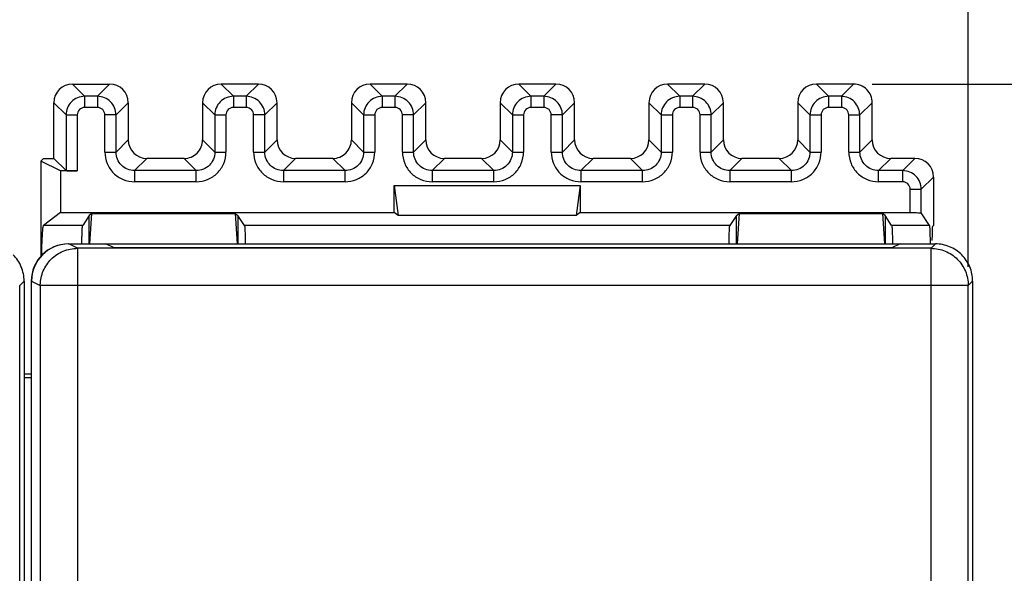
# Model space of a CAD drawing. Header units: millimetres. Extents: x 0 to 420, y 0 to 297.
# Tile 122 of 124: x 360 to 387, y 221 to 236. Entities that reach past the tile are written whole.
import ezdxf

# ---------------------------------------------------------------- set-up
doc = ezdxf.new("R2010")
doc.units = ezdxf.units.MM
doc.header["$LTSCALE"] = 23.1
doc.layers.get('0').update_dxf_attribs({"linetype": 'CONTINUOUS'})
doc.styles.get("Standard").update_dxf_attribs({"font": 'txt', "width": 0.85})
doc.dimstyles.new('DIMSTYLE_1', dxfattribs={"dimtxt": 3.5, "dimasz": 3.5, "dimexe": 1, "dimexo": 0.5, "dimgap": 0.875, "dimtad": 1, "dimdec": 0, "dimdsep": 46, "dimtxsty": 'STANDARD', "dimblk": '_FILLED', "dimblk1": '_FILLED', "dimblk2": '_FILLED', "dimcen": 0.09, "dimadec": 4, "dimazin": 2, "dimtp": 0.2, "dimtm": 0.2, "dimtfac": 1, "dimtdec": 0, "dimtofl": 0, "dimtmove": 0, "dimatfit": 3, "dimldrblk": '_FILLED', "dimfxl": 1, "dimtolj": 1, "dimarcsym": 0})
doc.dimstyles.new('DIMSTYLE_2', dxfattribs={"dimtxt": 3.5, "dimasz": 3.5, "dimexe": 1, "dimexo": 0.5, "dimgap": 0.875, "dimtad": 1, "dimdec": 4, "dimdsep": 46, "dimtxsty": 'STANDARD', "dimblk": '_FILLED', "dimblk1": '_FILLED', "dimblk2": '_FILLED', "dimcen": 0.09, "dimadec": 4, "dimazin": 2, "dimtp": 0.15, "dimtm": 0.15, "dimtfac": 1, "dimtdec": 4, "dimtofl": 0, "dimtmove": 0, "dimatfit": 3, "dimldrblk": '_FILLED', "dimfxl": 1, "dimtolj": 1, "dimarcsym": 0})

# ---------------------------------------------------------------- blocks, each defined once
blk = doc.blocks.new('_FILLED')
at = {"color": 0, "linetype": 'BYBLOCK'}
blk.add_solid([(0, 0), (-1, 0.1429), (-1, -0.1429)], dxfattribs=at)
blk = doc.blocks.new('*D0')
at = {"color": 2, "linetype": 'CONTINUOUS'}
for p, q in [((181.376, 219.968), (181.376, 252.504)), ((385.759, 229.27), (385.759, 252.504)), ((181.376, 251.504), (283.567, 251.504)), ((385.759, 251.504), (283.567, 251.504))]:
    blk.add_line(p, q, dxfattribs=at)
at = {"color": 2, "linetype": 'CONTINUOUS', "xscale": 3.5, "yscale": 3.5, "zscale": 3.5, "rotation": 180}
blk.add_blockref('_FILLED', (181.376, 251.504), dxfattribs=at)
at = {"color": 2, "linetype": 'CONTINUOUS', "xscale": 3.5, "yscale": 3.5, "zscale": 3.5}
blk.add_blockref('_FILLED', (385.759, 251.504), dxfattribs=at)
at = {"color": 2, "linetype": 'CONTINUOUS', "insert": (283.567, 255.879), "char_height": 3.5, "width": 12.375, "attachment_point": 2, "line_spacing_factor": 0.9}
blk.add_mtext('204', dxfattribs=at)
blk = doc.blocks.new('*D3')
at = {"color": 2, "linetype": 'CONTINUOUS'}
for p, q in [((383.176, 234.188), (403.9, 234.188)), ((402.9, 234.188), (402.9, 184.438)), ((402.9, 134.688), (402.9, 184.438)), ((380.987, 134.688), (403.9, 134.688))]:
    blk.add_line(p, q, dxfattribs=at)
at = {"color": 2, "linetype": 'CONTINUOUS', "xscale": 3.5, "yscale": 3.5, "zscale": 3.5}
for p, rotation in [((402.9, 234.188), 90), ((402.9, 134.688), 270)]:
    blk.add_blockref('_FILLED', p, dxfattribs=dict(at, rotation=rotation))
at = {"color": 2, "linetype": 'CONTINUOUS', "insert": (398.525, 184.438), "char_height": 3.5, "width": 15, "attachment_point": 2, "rotation": 90, "line_spacing_factor": 0.9}
blk.add_mtext('99.5', dxfattribs=at)

msp = doc.modelspace()

# ---------------------------------------------------------------- linework, layer by layer
at = {"color": 7, "linetype": 'CONTINUOUS'}
for p, q in [((361.67587, 234.18802), (362.67603, 234.18802)), ((366.67603, 234.18802), (365.67587, 234.18802)), ((370.67603, 234.18802), (369.67587, 234.18802)), ((374.67603, 234.18802), (373.67587, 234.18802)), ((378.67603, 234.18802), (377.67587, 234.18802)), ((382.67603, 234.18802), (381.67587, 234.18802)), ((361.17595, 232.18802), (361.17595, 233.6881)), ((363.17595, 233.6881), (363.17595, 232.68795)), ((365.17595, 233.6881), (365.17595, 232.68795)), ((367.17595, 232.68795), (367.17595, 233.6881)), ((369.17595, 233.6881), (369.17595, 232.68795)), ((371.17595, 232.68795), (371.17595, 233.6881)), ((373.17595, 233.6881), (373.17595, 232.68795)), ((375.17595, 232.68795), (375.17595, 233.6881)), ((377.17595, 233.6881), (377.17595, 232.68795)), ((379.17595, 232.68795), (379.17595, 233.6881)), ((381.17595, 233.6881), (381.17595, 232.68795)), ((383.17595, 232.68795), (383.17595, 233.6881)), ((382.75802, 233.35985), (382.8477, 233.35985)), ((360.89577, 232.18802), (360.82595, 232.1182)), ((360.89577, 232.18802), (361.17595, 232.18802)), ((361.17595, 232.18802), (361.5042, 231.85978)), ((364.67603, 232.18802), (363.67587, 232.18802)), ((368.67603, 232.18802), (367.67587, 232.18802)), ((372.67603, 232.18802), (371.67587, 232.18802)), ((376.67603, 232.18802), (375.67587, 232.18802)), ((380.67603, 232.18802), (379.67587, 232.18802)), ((384.32603, 232.18802), (383.67587, 232.18802)), ((360.82595, 232.1182), (360.82595, 229.54824)), ((361.35325, 231.85463), (360.82595, 232.1182)), ((361.80415, 231.85463), (361.35325, 231.85463)), ((361.35325, 231.85463), (361.35325, 230.73106)), ((384.82595, 231.6881), (384.82595, 230.38802)), ((370.32595, 231.45982), (375.32595, 231.45982)), ((370.32595, 230.73106), (370.32595, 231.45982)), ((370.32595, 231.45982), (370.43121, 230.65213)), ((375.32595, 231.45982), (375.22069, 230.65213)), ((375.32595, 231.45982), (375.32595, 230.73106)), ((361.35325, 230.73106), (360.89582, 230.38804)), ((361.35325, 230.73106), (370.32595, 230.73106)), ((362.12595, 230.64988), (361.9514, 230.38803)), ((362.19741, 230.70347), (362.12595, 230.64988)), ((362.12595, 229.88802), (362.12595, 230.64988)), ((362.14809, 229.88802), (362.19741, 230.70347)), ((362.19741, 230.70347), (366.05449, 230.70347)), ((366.05449, 230.70347), (366.10381, 229.88802)), ((366.05449, 230.70347), (366.12595, 230.64989)), ((366.12595, 230.64989), (366.12595, 229.88802)), ((366.3005, 230.38802), (366.12595, 230.64989)), ((370.43121, 230.65213), (370.32595, 230.73106)), ((375.22069, 230.65213), (370.43121, 230.65213)), ((375.32595, 230.73106), (375.22069, 230.65213)), ((375.32595, 230.73106), (384.19775, 230.73106)), ((379.52595, 230.64988), (379.3514, 230.38802)), ((379.52595, 230.64988), (379.59741, 230.70347)), ((379.52595, 229.88802), (379.52595, 230.64988)), ((379.59741, 230.70347), (379.54809, 229.88802)), ((379.59741, 230.70347), (383.45449, 230.70347)), ((383.52595, 230.64989), (383.45449, 230.70347)), ((383.45449, 230.70347), (383.50381, 229.88802)), ((383.52595, 230.64989), (383.52595, 229.88802)), ((383.7005, 230.38802), (383.52595, 230.64989)), ((384.72122, 230.38803), (384.4977, 230.72334)), ((361.9514, 230.38803), (360.8958, 230.38803)), ((379.3514, 230.38802), (366.3005, 230.38802)), ((384.72122, 230.38802), (383.7005, 230.38802)), ((384.82595, 230.38802), (384.79761, 230.35968)), ((361.56875, 229.88802), (384.87644, 229.88802)), ((384.75855, 229.77013), (361.8122, 229.77013)), ((362.79848, 229.77897), (362.5764, 229.88802)), ((362.78005, 229.78802), (383.72277, 229.78802)), ((383.9264, 229.88802), (383.70434, 229.77897)), ((360.25806, 141.00593), (360.25806, 228.77015)), ((360.37595, 228.88803), (360.37595, 140.88798)), ((360.56875, 228.88802), (360.56875, 140.88802)), ((360.5764, 140.88791), (360.5764, 228.88814)), ((385.75852, 141.00593), (385.75852, 228.77015)), ((385.8764, 228.88803), (385.8764, 140.88798)), ((360.37595, 226.38802), (360.5764, 226.38802)), ((360.5764, 226.28326), (360.37595, 226.28326))]:
    msp.add_line(p, q, dxfattribs=at)
at = {"color": 9, "linetype": 'CONTINUOUS'}
for p, q in [((361.67587, 234.18802), (362.00412, 233.85978)), ((362.67603, 234.18802), (362.34778, 233.85978)), ((365.67587, 234.18802), (366.00412, 233.85978)), ((366.67603, 234.18802), (366.34778, 233.85978)), ((369.67587, 234.18802), (370.00412, 233.85978)), ((370.67603, 234.18802), (370.34778, 233.85978)), ((373.67587, 234.18802), (374.00412, 233.85978)), ((374.67603, 234.18802), (374.34778, 233.85978)), ((377.67587, 234.18802), (378.00412, 233.85978)), ((378.67603, 234.18802), (378.34778, 233.85978)), ((381.67587, 234.18802), (382.00412, 233.85978)), ((382.67603, 234.18802), (382.34779, 233.85978)), ((362.34778, 233.85978), (362.00412, 233.85978)), ((362.00412, 233.85978), (362.00412, 233.55982)), ((362.34778, 233.85978), (362.34778, 233.55982)), ((366.34778, 233.85978), (366.00412, 233.85978)), ((366.00412, 233.85978), (366.00412, 233.55982)), ((366.34778, 233.85978), (366.34778, 233.55982)), ((370.34778, 233.85978), (370.00412, 233.85978)), ((370.00412, 233.85978), (370.00412, 233.55982)), ((370.34778, 233.85978), (370.34778, 233.55982)), ((374.34778, 233.85978), (374.00412, 233.85978)), ((374.00412, 233.85978), (374.00412, 233.55982)), ((374.34778, 233.85978), (374.34778, 233.55982)), ((378.34778, 233.85978), (378.00412, 233.85978)), ((378.00412, 233.85978), (378.00412, 233.55982)), ((378.34778, 233.85978), (378.34778, 233.55982)), ((382.34779, 233.85978), (382.00412, 233.85978)), ((382.00412, 233.85978), (382.00412, 233.55982)), ((382.34778, 233.85978), (382.34778, 233.55982)), ((361.5042, 233.35985), (361.17595, 233.6881)), ((362.34778, 233.55982), (362.00412, 233.55982)), ((362.8477, 233.35985), (363.17595, 233.6881)), ((365.5042, 233.35985), (365.17595, 233.6881)), ((366.34778, 233.55982), (366.00412, 233.55982)), ((366.8477, 233.35985), (367.17595, 233.6881)), ((369.5042, 233.35985), (369.17595, 233.6881)), ((370.34778, 233.55982), (370.00412, 233.55982)), ((370.8477, 233.35985), (371.17595, 233.6881)), ((373.5042, 233.35985), (373.17595, 233.6881)), ((374.34778, 233.55982), (374.00412, 233.55982)), ((374.8477, 233.35985), (375.17595, 233.6881)), ((377.5042, 233.35985), (377.17595, 233.6881)), ((378.34778, 233.55982), (378.00412, 233.55982)), ((378.8477, 233.35985), (379.17595, 233.6881)), ((381.5042, 233.35985), (381.17595, 233.6881)), ((382.34778, 233.55982), (382.00412, 233.55982)), ((382.8477, 233.35982), (383.17595, 233.6881)), ((361.5042, 233.35985), (361.80415, 233.35985)), ((361.5042, 233.35985), (361.5042, 231.85978)), ((361.80415, 233.35986), (361.80415, 231.85463)), ((362.54775, 232.3597), (362.54775, 233.35986)), ((362.8477, 233.35985), (362.54775, 233.35985)), ((362.8477, 232.3597), (362.8477, 233.35985)), ((365.5042, 233.35985), (365.80415, 233.35985)), ((365.5042, 233.35985), (365.5042, 232.3597)), ((365.80415, 233.35986), (365.80415, 232.3597)), ((366.54775, 232.3597), (366.54775, 233.35986)), ((366.8477, 233.35985), (366.54775, 233.35985)), ((366.8477, 232.3597), (366.8477, 233.35985)), ((369.5042, 233.35985), (369.80415, 233.35985)), ((369.5042, 233.35985), (369.5042, 232.3597)), ((369.80415, 233.35986), (369.80415, 232.3597)), ((370.54775, 232.3597), (370.54775, 233.35986)), ((370.8477, 233.35985), (370.54775, 233.35985)), ((370.8477, 232.3597), (370.8477, 233.35985)), ((373.5042, 233.35985), (373.80415, 233.35985)), ((373.5042, 233.35985), (373.5042, 232.3597)), ((373.80415, 233.35986), (373.80415, 232.3597)), ((374.54775, 232.3597), (374.54775, 233.35986)), ((374.8477, 233.35985), (374.54775, 233.35985)), ((374.8477, 232.3597), (374.8477, 233.35985)), ((377.5042, 233.35985), (377.80415, 233.35985)), ((377.5042, 233.35985), (377.5042, 232.3597)), ((377.80415, 233.35986), (377.80415, 232.3597)), ((378.54775, 232.3597), (378.54775, 233.35986)), ((378.8477, 233.35985), (378.54775, 233.35985)), ((378.8477, 232.3597), (378.8477, 233.35985)), ((381.5042, 233.35985), (381.80415, 233.35985)), ((381.5042, 233.35985), (381.5042, 232.3597)), ((381.80415, 233.35986), (381.80415, 232.3597)), ((382.54775, 232.3597), (382.54775, 233.35986)), ((382.54775, 233.35985), (382.75802, 233.35985)), ((382.8477, 232.3597), (382.8477, 233.35982)), ((363.17595, 232.68795), (362.8477, 232.3597)), ((365.17595, 232.68795), (365.5042, 232.3597)), ((367.17595, 232.68795), (366.8477, 232.3597)), ((369.17595, 232.68795), (369.5042, 232.3597)), ((371.17595, 232.68795), (370.8477, 232.3597)), ((373.17595, 232.68795), (373.5042, 232.3597)), ((375.17595, 232.68795), (374.8477, 232.3597)), ((377.17595, 232.68795), (377.5042, 232.3597)), ((379.17595, 232.68795), (378.8477, 232.3597)), ((381.17595, 232.68795), (381.5042, 232.3597)), ((383.17595, 232.68795), (382.8477, 232.3597)), ((362.54775, 232.3597), (362.8477, 232.3597)), ((363.34763, 231.85978), (363.67587, 232.18802)), ((365.00427, 231.85978), (364.67603, 232.18802)), ((365.5042, 232.3597), (365.80415, 232.3597)), ((366.54775, 232.3597), (366.8477, 232.3597)), ((367.34763, 231.85978), (367.67587, 232.18802)), ((369.00427, 231.85978), (368.67603, 232.18802)), ((369.5042, 232.3597), (369.80415, 232.3597)), ((370.54775, 232.3597), (370.8477, 232.3597)), ((371.34763, 231.85978), (371.67587, 232.18802)), ((373.00427, 231.85978), (372.67603, 232.18802)), ((373.5042, 232.3597), (373.80415, 232.3597)), ((374.54775, 232.3597), (374.8477, 232.3597)), ((375.34763, 231.85978), (375.67587, 232.18802)), ((377.00427, 231.85978), (376.67603, 232.18802)), ((377.5042, 232.3597), (377.80415, 232.3597)), ((378.54775, 232.3597), (378.8477, 232.3597)), ((379.34763, 231.85978), (379.67587, 232.18802)), ((381.00427, 231.85978), (380.67603, 232.18802)), ((381.5042, 232.3597), (381.80415, 232.3597)), ((382.54775, 232.3597), (382.8477, 232.3597)), ((383.34763, 231.85978), (383.67587, 232.18802)), ((384.32603, 232.18802), (383.99778, 231.85978)), ((365.00427, 231.85978), (363.34763, 231.85978)), ((363.34763, 231.85978), (363.34763, 231.55982)), ((365.00427, 231.55982), (365.00427, 231.85978)), ((369.00427, 231.85978), (367.34763, 231.85978)), ((367.34763, 231.85978), (367.34763, 231.55982)), ((369.00427, 231.55982), (369.00427, 231.85978)), ((373.00427, 231.85978), (371.34763, 231.85978)), ((371.34763, 231.85978), (371.34763, 231.55982)), ((373.00427, 231.55982), (373.00427, 231.85978)), ((377.00427, 231.85978), (375.34763, 231.85978)), ((375.34763, 231.85978), (375.34763, 231.55982)), ((377.00427, 231.55982), (377.00427, 231.85978)), ((381.00427, 231.85978), (379.34763, 231.85978)), ((379.34763, 231.85978), (379.34763, 231.55982)), ((381.00427, 231.55982), (381.00427, 231.85978)), ((383.99778, 231.85978), (383.34763, 231.85978)), ((383.34763, 231.55982), (383.34763, 231.85978)), ((383.99778, 231.55982), (383.99778, 231.85978)), ((384.4977, 231.35985), (384.82595, 231.6881)), ((365.00427, 231.55982), (363.34763, 231.55982)), ((369.00427, 231.55982), (367.34763, 231.55982)), ((373.00427, 231.55982), (371.34763, 231.55982)), ((377.00427, 231.55982), (375.34763, 231.55982)), ((381.00427, 231.55982), (379.34763, 231.55982)), ((383.99779, 231.55982), (383.34763, 231.55982)), ((384.19775, 230.73106), (384.19775, 231.35986)), ((384.19775, 231.35985), (384.4977, 231.35985)), ((384.4977, 230.72334), (384.4977, 231.35985)), ((361.8122, 229.77013), (361.5764, 229.88802)), ((361.8122, 229.77013), (361.8122, 140.00591)), ((384.75855, 229.77013), (384.87644, 229.88802)), ((384.75855, 140.00591), (384.75855, 229.77013)), ((360.37595, 228.88803), (360.25806, 228.77015)), ((360.5764, 228.88814), (360.81235, 228.77017)), ((385.75852, 228.77017), (360.81235, 228.77017)), ((360.81235, 228.77017), (360.81235, 141.00587)), ((385.8764, 228.88803), (385.75852, 228.77015))]:
    msp.add_line(p, q, dxfattribs=at)
at = {"color": 7, "linetype": 'CONTINUOUS'}
for centre, radius, start, end in [((361.56875, 228.88802), 1, 90, 180), ((354.40138, 229.28859), 30.34885, 1.135243, 1.256305)]:
    msp.add_arc(centre, radius, start, end, dxfattribs=at)
at = {"color": 9, "linetype": 'CONTINUOUS'}
msp.add_arc((361.81245, 228.77002), 1.0001, 178.991556, 179.991265, dxfattribs=at)
at = {"color": 7, "linetype": 'CONTINUOUS'}
for centre, major_axis, ratio, start_param, end_param in [((361.67603, 233.68795), (-0.35366, 0.35366), 0.99969546, 5.49793944, 7.06843118), ((362.67587, 233.68795), (0.35366, 0.35366), 0.99969546, 5.49793944, 7.06843118), ((365.67603, 233.68795), (-0.35366, 0.35366), 0.99969546, -0.78524587, 0.78524587), ((366.67587, 233.68795), (-0.35366, -0.35366), 0.99969546, 2.35634678, 3.92683852), ((369.67603, 233.68795), (-0.35366, 0.35366), 0.99969546, -0.78524587, 0.78524587), ((370.67587, 233.68795), (-0.35366, -0.35366), 0.99969546, 2.35634678, 3.92683852), ((373.67603, 233.68795), (-0.35366, 0.35366), 0.99969546, -0.78524587, 0.78524587), ((374.67587, 233.68795), (-0.35366, -0.35366), 0.99969546, 2.35634678, 3.92683852), ((377.67603, 233.68795), (-0.35366, 0.35366), 0.99969546, -0.78524587, 0.78524587), ((378.67587, 233.68795), (-0.35366, -0.35366), 0.99969546, 2.35634678, 3.92683852), ((381.67603, 233.68795), (-0.35366, 0.35366), 0.99969546, -0.78524587, 0.78524587), ((382.67587, 233.68795), (-0.35366, -0.35366), 0.99969546, 3.14159265, 3.92683852), ((363.67603, 232.6881), (0.35366, 0.35366), 0.99969546, 2.35634678, 3.92683852), ((364.67587, 232.6881), (-0.35366, 0.35366), 0.99969546, -3.14159265, -2.35634678), ((367.67603, 232.6881), (0.35366, 0.35366), 0.99969546, 2.35634678, 3.92683852), ((368.67587, 232.6881), (-0.35366, 0.35366), 0.99969546, -3.14159265, -2.35634678), ((371.67603, 232.6881), (0.35366, 0.35366), 0.99969546, 2.35634678, 3.92683852), ((372.67587, 232.6881), (0.35366, -0.35366), 0.99969546, 5.49793944, 7.06843118), ((375.67603, 232.6881), (0.35366, 0.35366), 0.99969546, 2.35634678, 3.92683852), ((376.67587, 232.6881), (0.35366, -0.35366), 0.99969546, 5.49793944, 7.06843118), ((379.67603, 232.6881), (0.35366, 0.35366), 0.99969546, 2.35634678, 3.92683852), ((380.67587, 232.6881), (0.35366, -0.35366), 0.99969546, 5.49793944, 7.06843118), ((383.67603, 232.6881), (0.35366, 0.35366), 0.99969546, 2.35634678, 3.92683852), ((364.67587, 232.6881), (0.35366, -0.35366), 0.99969546, -0.78524587, 0), ((368.67587, 232.6881), (0.35366, -0.35366), 0.99969546, -0.78524587, 0), ((384.32587, 231.68795), (-0.35366, -0.35366), 0.99969546, 2.35634678, 3.92683852), ((361.80415, 231.85987), (0.3, 0), 0.01745506, -3.12413936, -1.57079633), ((384.79791, 229.35984), (0, 1), 0.01745506, 6.3006386, 7.18614662), ((361.57655, 228.88799), (-0.89461, 0.44727), 0.99980964, 5.17608228, 6.74672631)]:
    msp.add_ellipse(centre, major_axis=major_axis, ratio=ratio, start_param=start_param, end_param=end_param, dxfattribs=at)
for points, knots in [([(383.17595, 233.6881), (383.17595, 233.75322), (383.15286, 233.88561), (383.07558, 233.99556), (383.02954, 234.04161)], [0, 0, 0, 0, 0.50000087, 1, 1, 1, 1]), ([(384.19775, 230.73106), (384.21704, 230.73106), (384.28713, 230.73087), (384.35723, 230.73011), (384.40802, 230.72881)], [0, 0, 0, 0, 0.27519351, 1, 1, 1, 1]), ([(384.40802, 230.72881), (384.42047, 230.72849), (384.44224, 230.72781), (384.4675, 230.72676), (384.48264, 230.72566), (384.49028, 230.72509), (384.49469, 230.7242), (384.49732, 230.72391), (384.4977, 230.72334)], [0, 0, 0, 0, 0.41495378, 0.72698083, 0.84035284, 0.92389603, 0.97703975, 1, 1, 1, 1]), ([(360.89582, 230.38804), (360.89189, 230.38806), (360.88637, 230.37036), (360.88086, 230.34529), (360.87444, 230.29543), (360.86835, 230.23052), (360.86229, 230.14652), (360.85404, 230.00224), (360.84932, 229.88559), (360.84642, 229.80266)], [0, 0, 0, 0, 0.01997012, 0.0699606, 0.15142877, 0.26399692, 0.40656777, 0.57790667, 1, 1, 1, 1]), ([(361.92833, 229.88921), (361.92908, 229.92688), (361.93061, 229.99785), (361.93319, 230.09745), (361.9359, 230.18311), (361.93872, 230.25422), (361.94159, 230.31001), (361.94421, 230.34705), (361.94643, 230.36832), (361.94798, 230.37893), (361.9492, 230.38436), (361.95055, 230.38804), (361.95141, 230.38804)], [0, 0, 0, 0, 0.22600361, 0.42578606, 0.59762462, 0.74021137, 0.85242483, 0.93325751, 0.96175454, 0.98227753, 0.9948684, 1, 1, 1, 1]), ([(366.3005, 230.38803), (366.30136, 230.38803), (366.3027, 230.38434), (366.30393, 230.37889), (366.30547, 230.36828), (366.3077, 230.347), (366.31032, 230.30996), (366.31318, 230.25417), (366.316, 230.18307), (366.31871, 230.09741), (366.32129, 229.99782), (366.32282, 229.92687), (366.32357, 229.88921)], [0, 0, 0, 0, 0.00515064, 0.01776131, 0.03830098, 0.06681141, 0.14766186, 0.2598819, 0.4024636, 0.57428477, 0.7740374, 1, 1, 1, 1]), ([(379.32833, 229.88921), (379.32908, 229.92687), (379.33061, 229.99783), (379.33319, 230.09741), (379.3359, 230.18307), (379.33872, 230.25417), (379.34159, 230.30996), (379.3442, 230.34701), (379.34643, 230.36829), (379.34797, 230.3789), (379.3492, 230.38434), (379.35054, 230.38803), (379.3514, 230.38803)], [0, 0, 0, 0, 0.225968, 0.42572454, 0.59754797, 0.74013009, 0.85234827, 0.93319464, 0.96170281, 0.98224048, 0.99484976, 1, 1, 1, 1]), ([(383.7005, 230.38803), (383.70136, 230.38803), (383.7027, 230.38434), (383.70393, 230.3789), (383.70547, 230.36829), (383.7077, 230.34701), (383.71032, 230.30996), (383.71318, 230.25417), (383.716, 230.18307), (383.71871, 230.09741), (383.72129, 229.99783), (383.72282, 229.92687), (383.72357, 229.88921)], [0, 0, 0, 0, 0.00515023, 0.01775951, 0.03829716, 0.06680531, 0.14765167, 0.25986983, 0.40245192, 0.57427538, 0.77403196, 1, 1, 1, 1]), ([(384.74294, 229.95398), (384.74221, 229.98692), (384.74074, 230.04888), (384.73828, 230.13575), (384.7357, 230.2103), (384.73305, 230.27206), (384.73037, 230.32045), (384.72791, 230.35252), (384.72585, 230.37096), (384.72439, 230.38011), (384.72328, 230.3849), (384.72198, 230.38803), (384.72122, 230.38803)], [0, 0, 0, 0, 0.2270463, 0.42709121, 0.59883516, 0.74113934, 0.85288335, 0.93330638, 0.96167902, 0.98213695, 0.99473459, 1, 1, 1, 1]), ([(360.84642, 229.80266), (360.84576, 229.78375), (360.84309, 229.70404), (360.84083, 229.62432), (360.83929, 229.5635)], [0, 0, 0, 0, 0.23722129, 1, 1, 1, 1]), ([(385.58353, 229.59515), (385.49156, 229.68711), (385.2692, 229.83626), (385.0065, 229.88802), (384.87645, 229.88802)], [0, 0, 0, 0, 0.50000007, 1, 1, 1, 1]), ([(360.37595, 228.88807), (360.37595, 229.01812), (360.32419, 229.28082), (360.17504, 229.50318), (360.08307, 229.59515)], [0, 0, 0, 0, 0.50000009, 1, 1, 1, 1]), ([(385.8764, 228.88807), (385.87641, 229.01812), (385.82464, 229.28082), (385.67549, 229.50318), (385.58353, 229.59515)], [0, 0, 0, 0, 0.50000009, 1, 1, 1, 1])]:
    msp.add_open_spline(points, degree=3, knots=knots, dxfattribs=at)
at = {"color": 9, "linetype": 'CONTINUOUS'}
for points, knots in [([(362.00412, 233.85978), (361.93911, 233.85977), (361.80785, 233.83376), (361.69656, 233.75936), (361.65065, 233.71332)], [0, 0, 0, 0, 0.49997291, 1, 1, 1, 1]), ([(362.70125, 233.71332), (362.65523, 233.75922), (362.54381, 233.83301), (362.41276, 233.85992), (362.34778, 233.85976)], [0, 0, 0, 0, 0.50004044, 1, 1, 1, 1]), ([(366.00412, 233.85978), (365.93911, 233.85977), (365.80785, 233.83376), (365.69656, 233.75936), (365.65065, 233.71332)], [0, 0, 0, 0, 0.49997291, 1, 1, 1, 1]), ([(366.70125, 233.71332), (366.65523, 233.75922), (366.54381, 233.83301), (366.41276, 233.85992), (366.34778, 233.85976)], [0, 0, 0, 0, 0.50004044, 1, 1, 1, 1]), ([(370.00412, 233.85978), (369.93911, 233.85977), (369.80785, 233.83376), (369.69656, 233.75936), (369.65065, 233.71332)], [0, 0, 0, 0, 0.49997291, 1, 1, 1, 1]), ([(370.70125, 233.71332), (370.65523, 233.75922), (370.54381, 233.83301), (370.41276, 233.85992), (370.34778, 233.85976)], [0, 0, 0, 0, 0.50004044, 1, 1, 1, 1]), ([(374.00412, 233.85978), (373.93911, 233.85977), (373.80785, 233.83376), (373.69656, 233.75936), (373.65065, 233.71332)], [0, 0, 0, 0, 0.49997291, 1, 1, 1, 1]), ([(374.70125, 233.71332), (374.65523, 233.75922), (374.54381, 233.83301), (374.41276, 233.85992), (374.34778, 233.85976)], [0, 0, 0, 0, 0.50004044, 1, 1, 1, 1]), ([(378.00412, 233.85978), (377.93911, 233.85977), (377.80785, 233.83376), (377.69656, 233.75936), (377.65065, 233.71332)], [0, 0, 0, 0, 0.49997291, 1, 1, 1, 1]), ([(378.70125, 233.71332), (378.65523, 233.75922), (378.54381, 233.83301), (378.41276, 233.85992), (378.34778, 233.85976)], [0, 0, 0, 0, 0.50004044, 1, 1, 1, 1]), ([(382.00412, 233.85978), (381.93911, 233.85977), (381.80785, 233.83376), (381.69656, 233.75936), (381.65065, 233.71332)], [0, 0, 0, 0, 0.49997291, 1, 1, 1, 1]), ([(382.69854, 233.71085), (382.65425, 233.75786), (382.54466, 233.83534), (382.4128, 233.85817), (382.34781, 233.85746)], [0, 0, 0, 0, 0.49844989, 1, 1, 1, 1]), ([(361.65065, 233.71332), (361.60476, 233.6673), (361.53097, 233.55588), (361.50406, 233.42484), (361.50422, 233.35985)], [0, 0, 0, 0, 0.50004044, 1, 1, 1, 1]), ([(362.00412, 233.55982), (361.95309, 233.55982), (361.84688, 233.51715), (361.80402, 233.41087), (361.80415, 233.35986)], [0, 0, 0, 0, 0.50007429, 1, 1, 1, 1]), ([(362.54775, 233.35986), (362.54775, 233.41088), (362.50507, 233.5171), (362.39879, 233.55996), (362.34778, 233.55982)], [0, 0, 0, 0, 0.50007398, 1, 1, 1, 1]), ([(362.8477, 233.35985), (362.84769, 233.42486), (362.82169, 233.55613), (362.74729, 233.66741), (362.70125, 233.71332)], [0, 0, 0, 0, 0.49997291, 1, 1, 1, 1]), ([(365.65065, 233.71332), (365.60476, 233.6673), (365.53097, 233.55588), (365.50406, 233.42484), (365.50422, 233.35985)], [0, 0, 0, 0, 0.50004044, 1, 1, 1, 1]), ([(366.00412, 233.55982), (365.95309, 233.55982), (365.84688, 233.51715), (365.80402, 233.41087), (365.80415, 233.35986)], [0, 0, 0, 0, 0.50007429, 1, 1, 1, 1]), ([(366.54775, 233.35986), (366.54775, 233.41088), (366.50507, 233.5171), (366.39879, 233.55996), (366.34778, 233.55982)], [0, 0, 0, 0, 0.50007398, 1, 1, 1, 1]), ([(366.8477, 233.35985), (366.84769, 233.42486), (366.82169, 233.55613), (366.74729, 233.66741), (366.70125, 233.71332)], [0, 0, 0, 0, 0.49997291, 1, 1, 1, 1]), ([(369.65065, 233.71332), (369.60476, 233.6673), (369.53097, 233.55588), (369.50406, 233.42484), (369.50422, 233.35985)], [0, 0, 0, 0, 0.50004044, 1, 1, 1, 1]), ([(370.00412, 233.55982), (369.95309, 233.55982), (369.84688, 233.51715), (369.80402, 233.41087), (369.80415, 233.35986)], [0, 0, 0, 0, 0.50007429, 1, 1, 1, 1]), ([(370.54775, 233.35986), (370.54775, 233.41088), (370.50507, 233.5171), (370.39879, 233.55996), (370.34778, 233.55982)], [0, 0, 0, 0, 0.50007398, 1, 1, 1, 1]), ([(370.8477, 233.35985), (370.84769, 233.42486), (370.82169, 233.55613), (370.74729, 233.66741), (370.70125, 233.71332)], [0, 0, 0, 0, 0.49997291, 1, 1, 1, 1]), ([(373.65065, 233.71332), (373.60476, 233.6673), (373.53097, 233.55588), (373.50406, 233.42484), (373.50422, 233.35985)], [0, 0, 0, 0, 0.50004044, 1, 1, 1, 1]), ([(374.00412, 233.55982), (373.95309, 233.55982), (373.84688, 233.51715), (373.80402, 233.41087), (373.80415, 233.35986)], [0, 0, 0, 0, 0.50007429, 1, 1, 1, 1]), ([(374.54775, 233.35986), (374.54775, 233.41088), (374.50507, 233.5171), (374.39879, 233.55996), (374.34778, 233.55982)], [0, 0, 0, 0, 0.50007398, 1, 1, 1, 1]), ([(374.8477, 233.35985), (374.84769, 233.42486), (374.82169, 233.55613), (374.74729, 233.66741), (374.70125, 233.71332)], [0, 0, 0, 0, 0.49997291, 1, 1, 1, 1]), ([(377.65065, 233.71332), (377.60476, 233.6673), (377.53097, 233.55588), (377.50406, 233.42484), (377.50422, 233.35985)], [0, 0, 0, 0, 0.50004044, 1, 1, 1, 1]), ([(378.00412, 233.55982), (377.95309, 233.55982), (377.84688, 233.51715), (377.80402, 233.41087), (377.80415, 233.35986)], [0, 0, 0, 0, 0.50007429, 1, 1, 1, 1]), ([(378.54775, 233.35986), (378.54775, 233.41088), (378.50507, 233.5171), (378.39879, 233.55996), (378.34778, 233.55982)], [0, 0, 0, 0, 0.50007398, 1, 1, 1, 1]), ([(378.8477, 233.35985), (378.84769, 233.42486), (378.82169, 233.55613), (378.74729, 233.66741), (378.70125, 233.71332)], [0, 0, 0, 0, 0.49997291, 1, 1, 1, 1]), ([(381.65065, 233.71332), (381.60476, 233.6673), (381.53097, 233.55588), (381.50406, 233.42484), (381.50422, 233.35985)], [0, 0, 0, 0, 0.50004044, 1, 1, 1, 1]), ([(382.00412, 233.55982), (381.95309, 233.55982), (381.84688, 233.51715), (381.80402, 233.41087), (381.80415, 233.35986)], [0, 0, 0, 0, 0.50007429, 1, 1, 1, 1]), ([(382.54775, 233.35986), (382.54755, 233.38585), (382.53744, 233.43845), (382.49285, 233.5048), (382.42641, 233.54972), (382.3738, 233.55914), (382.34778, 233.55982)], [0, 0, 0, 0, 0.24990075, 0.49986512, 0.74985932, 1, 1, 1, 1]), ([(382.84332, 233.35971), (382.84144, 233.42404), (382.81328, 233.55274), (382.74263, 233.66405), (382.69854, 233.71085)], [0, 0, 0, 0, 0.50023747, 1, 1, 1, 1]), ([(362.54775, 232.3597), (362.54757, 232.25564), (362.58946, 232.04529), (362.76742, 231.77951), (363.03322, 231.60142), (363.24357, 231.55982), (363.34763, 231.55982)], [0, 0, 0, 0, 0.25006733, 0.49999722, 0.74993947, 1, 1, 1, 1]), ([(362.99408, 232.00616), (362.94819, 232.05218), (362.87437, 232.16363), (362.84759, 232.2947), (362.84772, 232.3597)], [0, 0, 0, 0, 0.49999152, 1, 1, 1, 1]), ([(365.00427, 231.55982), (365.10833, 231.55964), (365.31868, 231.60153), (365.58446, 231.7795), (365.76255, 232.04529), (365.80415, 232.25564), (365.80415, 232.3597)], [0, 0, 0, 0, 0.25006736, 0.49999724, 0.74993949, 1, 1, 1, 1]), ([(365.5042, 232.3597), (365.50421, 232.29468), (365.47826, 232.16338), (365.40386, 232.05207), (365.35782, 232.00616)], [0, 0, 0, 0, 0.50002162, 1, 1, 1, 1]), ([(366.54775, 232.3597), (366.54757, 232.25564), (366.58946, 232.04529), (366.76742, 231.77951), (367.03322, 231.60142), (367.24357, 231.55982), (367.34763, 231.55982)], [0, 0, 0, 0, 0.25006733, 0.49999722, 0.74993947, 1, 1, 1, 1]), ([(366.99408, 232.00616), (366.94819, 232.05218), (366.87437, 232.16363), (366.84759, 232.2947), (366.84772, 232.3597)], [0, 0, 0, 0, 0.49999152, 1, 1, 1, 1]), ([(369.00427, 231.55982), (369.10833, 231.55964), (369.31868, 231.60153), (369.58446, 231.7795), (369.76255, 232.04529), (369.80415, 232.25564), (369.80415, 232.3597)], [0, 0, 0, 0, 0.25006736, 0.49999724, 0.74993949, 1, 1, 1, 1]), ([(369.5042, 232.3597), (369.50421, 232.29468), (369.47826, 232.16338), (369.40386, 232.05207), (369.35782, 232.00616)], [0, 0, 0, 0, 0.50002162, 1, 1, 1, 1]), ([(370.54775, 232.3597), (370.54757, 232.25564), (370.58946, 232.04529), (370.76742, 231.77951), (371.03322, 231.60142), (371.24357, 231.55982), (371.34763, 231.55982)], [0, 0, 0, 0, 0.25006733, 0.49999722, 0.74993947, 1, 1, 1, 1]), ([(370.99408, 232.00616), (370.94819, 232.05218), (370.87437, 232.16363), (370.84759, 232.2947), (370.84772, 232.3597)], [0, 0, 0, 0, 0.49999152, 1, 1, 1, 1]), ([(373.00427, 231.55982), (373.10833, 231.55964), (373.31868, 231.60153), (373.58446, 231.7795), (373.76255, 232.04529), (373.80415, 232.25564), (373.80415, 232.3597)], [0, 0, 0, 0, 0.25006736, 0.49999724, 0.74993949, 1, 1, 1, 1]), ([(373.5042, 232.3597), (373.50421, 232.29468), (373.47826, 232.16338), (373.40386, 232.05207), (373.35782, 232.00616)], [0, 0, 0, 0, 0.50002162, 1, 1, 1, 1]), ([(374.54775, 232.3597), (374.54757, 232.25564), (374.58946, 232.04529), (374.76742, 231.77951), (375.03322, 231.60142), (375.24357, 231.55982), (375.34763, 231.55982)], [0, 0, 0, 0, 0.25006733, 0.49999722, 0.74993947, 1, 1, 1, 1]), ([(374.99408, 232.00616), (374.94819, 232.05218), (374.87437, 232.16363), (374.84759, 232.2947), (374.84772, 232.3597)], [0, 0, 0, 0, 0.49999152, 1, 1, 1, 1]), ([(377.00427, 231.55982), (377.10833, 231.55964), (377.31868, 231.60153), (377.58446, 231.7795), (377.76255, 232.04529), (377.80415, 232.25564), (377.80415, 232.3597)], [0, 0, 0, 0, 0.25006736, 0.49999724, 0.74993949, 1, 1, 1, 1]), ([(377.5042, 232.3597), (377.50421, 232.29468), (377.47826, 232.16338), (377.40386, 232.05207), (377.35782, 232.00616)], [0, 0, 0, 0, 0.50002162, 1, 1, 1, 1]), ([(378.54775, 232.3597), (378.54757, 232.25564), (378.58946, 232.04529), (378.76742, 231.77951), (379.03322, 231.60142), (379.24357, 231.55982), (379.34763, 231.55982)], [0, 0, 0, 0, 0.25006733, 0.49999722, 0.74993947, 1, 1, 1, 1]), ([(378.99408, 232.00616), (378.94819, 232.05218), (378.87437, 232.16363), (378.84759, 232.2947), (378.84772, 232.3597)], [0, 0, 0, 0, 0.49999152, 1, 1, 1, 1]), ([(381.00427, 231.55982), (381.10833, 231.55964), (381.31868, 231.60153), (381.58446, 231.7795), (381.76255, 232.04529), (381.80415, 232.25564), (381.80415, 232.3597)], [0, 0, 0, 0, 0.25006736, 0.49999724, 0.74993949, 1, 1, 1, 1]), ([(381.5042, 232.3597), (381.50421, 232.29468), (381.47826, 232.16338), (381.40386, 232.05207), (381.35782, 232.00616)], [0, 0, 0, 0, 0.50002162, 1, 1, 1, 1]), ([(382.54775, 232.3597), (382.5489, 232.25566), (382.58858, 232.04515), (382.76774, 231.77979), (383.03309, 231.6007), (383.24359, 231.56088), (383.34763, 231.55982)], [0, 0, 0, 0, 0.25002061, 0.50000911, 0.74999006, 1, 1, 1, 1]), ([(382.99408, 232.00616), (382.94804, 232.05207), (382.87365, 232.16338), (382.84769, 232.29468), (382.8477, 232.3597)], [0, 0, 0, 0, 0.49997838, 1, 1, 1, 1]), ([(363.34763, 231.85978), (363.2826, 231.85977), (363.15131, 231.88572), (363.04, 231.96012), (362.99408, 232.00616)], [0, 0, 0, 0, 0.50002162, 1, 1, 1, 1]), ([(365.35782, 232.00616), (365.3118, 231.96026), (365.20035, 231.88645), (365.06927, 231.85966), (365.00427, 231.85979)], [0, 0, 0, 0, 0.49999152, 1, 1, 1, 1]), ([(367.34763, 231.85978), (367.2826, 231.85977), (367.15131, 231.88572), (367.04, 231.96012), (366.99408, 232.00616)], [0, 0, 0, 0, 0.50002162, 1, 1, 1, 1]), ([(369.35782, 232.00616), (369.3118, 231.96026), (369.20035, 231.88645), (369.06927, 231.85966), (369.00427, 231.85979)], [0, 0, 0, 0, 0.49999152, 1, 1, 1, 1]), ([(371.34763, 231.85978), (371.2826, 231.85977), (371.15131, 231.88572), (371.04, 231.96012), (370.99408, 232.00616)], [0, 0, 0, 0, 0.50002162, 1, 1, 1, 1]), ([(373.35782, 232.00616), (373.3118, 231.96026), (373.20035, 231.88645), (373.06927, 231.85966), (373.00427, 231.85979)], [0, 0, 0, 0, 0.49999152, 1, 1, 1, 1]), ([(375.34763, 231.85978), (375.2826, 231.85977), (375.15131, 231.88572), (375.04, 231.96012), (374.99408, 232.00616)], [0, 0, 0, 0, 0.50002162, 1, 1, 1, 1]), ([(377.35782, 232.00616), (377.3118, 231.96026), (377.20035, 231.88645), (377.06927, 231.85966), (377.00427, 231.85979)], [0, 0, 0, 0, 0.49999152, 1, 1, 1, 1]), ([(379.34763, 231.85978), (379.2826, 231.85977), (379.15131, 231.88572), (379.04, 231.96012), (378.99408, 232.00616)], [0, 0, 0, 0, 0.50002162, 1, 1, 1, 1]), ([(381.35782, 232.00616), (381.3118, 231.96026), (381.20035, 231.88645), (381.06927, 231.85966), (381.00427, 231.85979)], [0, 0, 0, 0, 0.49999152, 1, 1, 1, 1]), ([(383.34763, 231.85979), (383.28263, 231.85966), (383.15155, 231.88645), (383.04011, 231.96026), (382.99408, 232.00616)], [0, 0, 0, 0, 0.50000848, 1, 1, 1, 1]), ([(384.35125, 231.71332), (384.30534, 231.75936), (384.19405, 231.83376), (384.06279, 231.85977), (383.99778, 231.85978)], [0, 0, 0, 0, 0.50002709, 1, 1, 1, 1]), ([(384.49768, 231.35985), (384.49784, 231.42484), (384.47093, 231.55588), (384.39714, 231.6673), (384.35125, 231.71332)], [0, 0, 0, 0, 0.49995956, 1, 1, 1, 1]), ([(384.19775, 231.35986), (384.19788, 231.41087), (384.15502, 231.51715), (384.04881, 231.55982), (383.99779, 231.55982)], [0, 0, 0, 0, 0.49992982, 1, 1, 1, 1]), ([(361.10525, 229.4772), (361.1972, 229.56916), (361.41951, 229.71832), (361.68216, 229.77012), (361.8122, 229.77013)], [0, 0, 0, 0, 0.50001902, 1, 1, 1, 1]), ([(384.75855, 229.77013), (384.88861, 229.77012), (385.1513, 229.71835), (385.37364, 229.56919), (385.4656, 229.47723)], [0, 0, 0, 0, 0.49999387, 1, 1, 1, 1]), ([(360.8125, 228.78762), (360.81474, 228.91479), (360.8687, 229.17068), (361.01531, 229.38725), (361.10525, 229.4772)], [0, 0, 0, 0, 0.49996758, 1, 1, 1, 1]), ([(385.4656, 229.47723), (385.55757, 229.38526), (385.70674, 229.16291), (385.75851, 228.9002), (385.75851, 228.77015)], [0, 0, 0, 0, 0.50000761, 1, 1, 1, 1])]:
    msp.add_open_spline(points, degree=3, knots=knots, dxfattribs=at)

# ---------------------------------------------------------------- dimensions: what is measured, and where the dimension line sits
at = {"color": 2, "linetype": 'CONTINUOUS'}
dim = msp.add_linear_dim(base=(385.75852, 251.50363), p1=(181.37595, 219.46849), p2=(385.75852, 228.77017), dimstyle='DIMSTYLE_1', dxfattribs=at)
dim.commit()
dim.dimension.update_dxf_attribs({"geometry": '*D0', "text_midpoint": (283.06723, 251.50363), "dimtype": 160})
dim = msp.add_linear_dim(base=(402.90046, 134.68802), p1=(382.67603, 234.18802), p2=(380.48671, 134.68802), angle=270, dimstyle='DIMSTYLE_2', dxfattribs=at)
dim.commit()
dim.dimension.update_dxf_attribs({"geometry": '*D3', "text_midpoint": (402.90046, 183.93802), "dimtype": 160})

doc.saveas('drawing.dxf')
